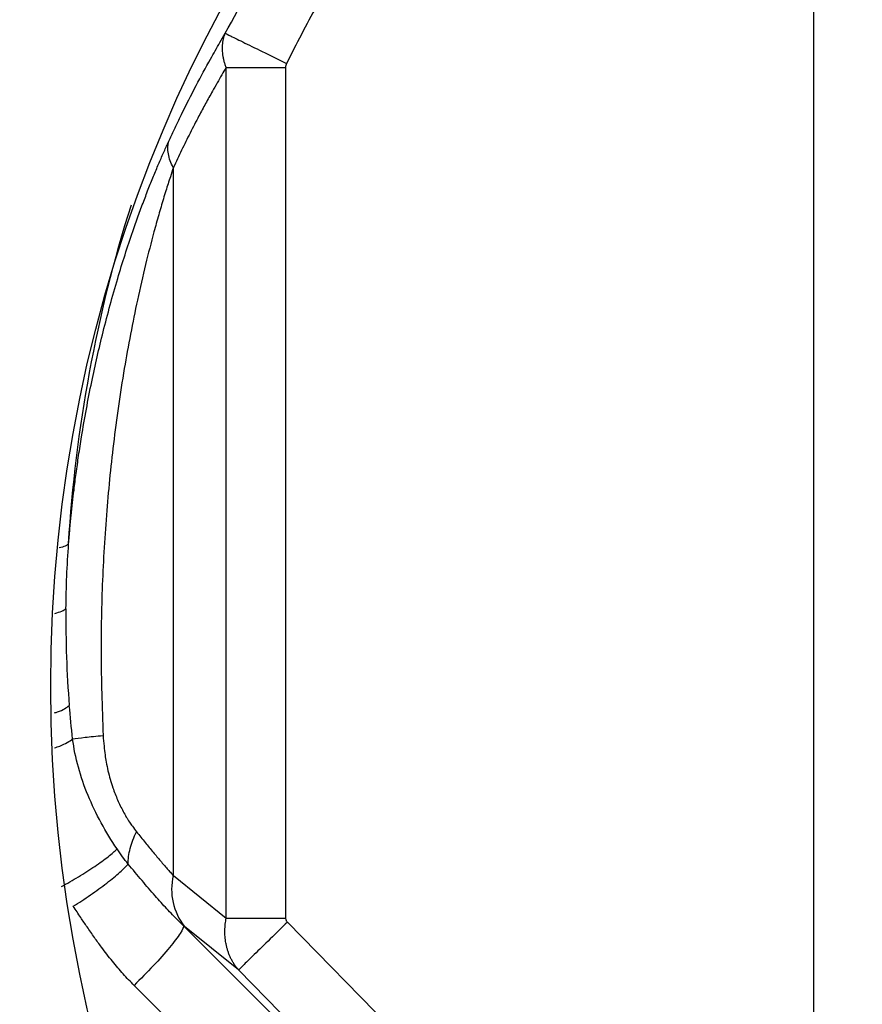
# Model space of a CAD drawing. Header units: millimetres. Extents: x 400 to 1688, y 100 to 1259.
# Tile 21 of 59: x 808 to 844, y 514 to 557. Entities that reach past the tile are written whole.
import ezdxf

# ---------------------------------------------------------------- set-up
doc = ezdxf.new("R2010")
doc.units = ezdxf.units.MM

msp = doc.modelspace()

# ---------------------------------------------------------------- linework, layer by layer
at = {"color": 7, "linetype": 'Continuous', "lineweight": 25}
for p, q in [((842.312, 494.395), (842.312, 579.916)), ((816.624, 517.915), (816.624, 555.126)), ((819.222, 555.126), (819.222, 517.915)), ((814.315, 519.773), (814.315, 550.741)), ((814.315, 519.773), (816.624, 517.915)), ((819.301, 517.737), (835.328, 501.375)), ((830.703, 501.637), (814.759, 517.582)), ((814.809, 517.542), (814.759, 517.582)), ((817.166, 515.646), (814.809, 517.542)), ((833.192, 499.284), (817.166, 515.646)), ((812.598, 514.97), (828.542, 499.025))]:
    msp.add_line(p, q, dxfattribs=at)
for radius in [125, 95, 92, 62.5]:
    msp.add_circle((871.453, 528.053), radius, dxfattribs=at)
msp.add_arc((816.842, 519.162), 2.6, 166.4179, 218.5524, dxfattribs=at)
for points, knots in [([(871.453, 651.553), (871.083, 651.552), (870.342, 651.55), (869.231, 651.535), (868.12, 651.51), (867.009, 651.475), (865.899, 651.43), (864.79, 651.375), (863.681, 651.31), (862.572, 651.235), (861.464, 651.15), (858.818, 650.923), (854.644, 650.449), (848.917, 649.526), (843.183, 648.323), (837.41, 646.819), (831.669, 645.022), (824.001, 642.202), (814.576, 637.913), (803.718, 631.578), (793.456, 624.089), (783.97, 615.537), (775.418, 606.051), (767.928, 595.789), (761.593, 584.93), (756.467, 573.665), (752.562, 562.185), (749.855, 550.671), (748.293, 539.29), (747.787, 528.053), (748.293, 516.817), (749.855, 505.436), (752.562, 493.922), (756.467, 482.441), (761.593, 471.176), (767.928, 460.317), (775.418, 450.055), (783.97, 440.57), (793.456, 432.018), (803.718, 424.528), (814.576, 418.193), (824.001, 413.904), (831.668, 411.084), (837.41, 409.288), (843.183, 407.784), (848.917, 406.58), (854.644, 405.657), (859.186, 405.141), (862.571, 404.866), (864.789, 404.726), (867.009, 404.627), (869.231, 404.565), (870.712, 404.557), (871.453, 404.553)], [0, 0, 0, 0, 0.002866, 0.005732, 0.008596, 0.01146, 0.014324, 0.017189, 0.020053, 0.022918, 0.025783, 0.02865, 0.043455, 0.058262, 0.073507, 0.088754, 0.104387, 0.120021, 0.151926, 0.184335, 0.217089, 0.250018, 0.282947, 0.315701, 0.34811, 0.380015, 0.411272, 0.441756, 0.47136, 0.5, 0.52864, 0.558244, 0.588728, 0.619985, 0.651891, 0.6843, 0.717053, 0.749982, 0.782911, 0.815665, 0.848074, 0.879979, 0.895612, 0.911246, 0.926492, 0.941739, 0.956544, 0.971351, 0.977082, 0.982811, 0.988539, 0.994268, 1, 1, 1, 1]), ([(842.312, 579.916), (842.087, 579.785), (841.639, 579.524), (840.974, 579.12), (840.314, 578.709), (839.66, 578.288), (839.012, 577.86), (838.37, 577.422), (837.733, 576.976), (837.102, 576.522), (836.477, 576.059), (835.858, 575.587), (834.326, 574.388), (831.96, 572.364), (828.923, 569.351), (826.117, 566.122), (824.125, 563.454), (822.796, 561.481), (822.028, 560.279), (821.29, 559.06), (820.583, 557.823), (819.904, 556.569), (819.478, 555.72), (819.264, 555.295)], [0, 0, 0, 0, 0.022759, 0.0455, 0.068228, 0.090946, 0.113659, 0.13637, 0.159084, 0.181805, 0.204537, 0.227283, 0.250049, 0.375178, 0.500003, 0.624828, 0.749964, 0.791696, 0.833371, 0.875014, 0.91665, 0.958304, 1, 1, 1, 1]), ([(814.116, 551.898), (814.193, 552.064), (814.375, 552.454), (814.771, 553.273), (815.299, 554.316), (815.864, 555.358), (816.291, 556.111), (816.508, 556.484), (816.586, 556.616)], [0, 0, 0, 0, 0.100094, 0.235785, 0.500033, 0.750046, 0.910823, 1, 1, 1, 1]), ([(816.624, 555.126), (816.607, 555.173), (816.573, 555.266), (816.533, 555.407), (816.502, 555.548), (816.48, 555.688), (816.466, 555.827), (816.462, 555.965), (816.467, 556.101), (816.482, 556.235), (816.506, 556.366), (816.539, 556.494), (816.569, 556.576), (816.584, 556.617)], [0, 0, 0, 0, 0.089459, 0.17908, 0.268914, 0.359017, 0.449444, 0.540235, 0.631405, 0.72296, 0.814909, 0.907259, 1, 1, 1, 1]), ([(816.584, 556.617), (816.611, 556.604), (816.691, 556.564), (816.981, 556.421), (817.19, 556.318), (817.704, 556.065), (818.008, 555.915), (818.637, 555.604), (818.961, 555.444), (819.264, 555.295)], [0, 0, 0, 0, 0.25, 0.25, 0.5, 0.5, 0.75, 0.75, 1, 1, 1, 1]), ([(819.264, 555.295), (819.252, 555.267), (819.228, 555.213), (819.224, 555.154), (819.222, 555.126)], [0, 0, 0, 0, 0.518027, 1, 1, 1, 1]), ([(816.624, 555.126), (816.56, 555.018), (816.429, 554.796), (816.229, 554.447), (815.993, 554.029), (815.726, 553.546), (815.401, 552.939), (815.05, 552.26), (814.676, 551.507), (814.434, 550.996), (814.315, 550.741)], [0, 0, 0, 0, 0.078423, 0.161797, 0.250129, 0.375685, 0.500172, 0.668942, 0.835527, 1, 1, 1, 1]), ([(816.624, 555.126), (816.886, 555.126), (817.269, 555.126), (818.176, 555.126), (818.699, 555.126), (819.222, 555.126)], [0, 0, 0, 0, 0.5, 0.5, 1, 1, 1, 1]), ([(809.737, 534.288), (809.754, 534.496), (809.788, 534.904), (809.847, 535.503), (809.908, 536.079), (809.979, 536.697), (810.066, 537.383), (810.176, 538.161), (810.384, 539.502), (810.719, 541.318), (811.247, 543.631), (811.848, 545.834), (812.386, 547.51), (812.778, 548.622), (813.015, 549.261), (813.247, 549.863), (813.474, 550.427), (813.695, 550.953), (813.908, 551.444), (814.048, 551.749), (814.116, 551.898)], [0, 0, 0, 0, 0.033094, 0.06496, 0.095598, 0.125009, 0.16377, 0.205433, 0.250002, 0.37994, 0.500011, 0.630741, 0.749965, 0.790259, 0.82894, 0.866055, 0.901657, 0.935803, 0.968559, 1, 1, 1, 1]), ([(814.315, 550.741), (814.207, 550.941), (814.133, 551.145), (814.065, 551.539), (814.071, 551.728), (814.115, 551.898)], [0, 0, 0, 0, 0.5, 0.5, 1, 1, 1, 1]), ([(814.315, 550.741), (814.271, 550.608), (814.196, 550.374), (814.084, 550.035), (813.982, 549.715), (813.845, 549.264), (813.67, 548.668), (813.406, 547.716), (813.089, 546.476), (812.635, 544.491), (812.133, 541.874), (811.682, 538.729), (811.362, 535.504), (811.211, 532.832), (811.155, 530.681), (811.15, 529.171), (811.186, 527.586), (811.223, 526.522), (811.244, 525.902)], [0, 0, 0, 0, 0.018591, 0.032572, 0.046637, 0.061931, 0.092483, 0.124587, 0.183986, 0.248017, 0.36912, 0.49999, 0.622542, 0.749987, 0.813993, 0.874997, 0.927185, 1, 1, 1, 1]), ([(809.914, 525.754), (810.044, 525.775), (810.228, 525.799), (810.683, 525.849), (810.954, 525.876), (811.244, 525.902)], [0, 0, 0, 0, 0.5, 0.5, 1, 1, 1, 1]), ([(811.244, 525.902), (811.257, 525.746), (811.281, 525.461), (811.324, 525.073), (811.38, 524.713), (811.456, 524.358), (811.554, 523.983), (811.689, 523.554), (811.872, 523.079), (812.076, 522.656), (812.255, 522.337), (812.389, 522.121), (812.541, 521.908), (812.644, 521.77), (812.704, 521.69)], [0, 0, 0, 0, 0.099766, 0.183018, 0.249882, 0.333064, 0.416349, 0.500025, 0.625964, 0.750023, 0.814536, 0.875046, 0.927185, 1, 1, 1, 1]), ([(811.857, 520.937), (811.609, 521.304), (811.374, 521.688), (810.946, 522.474), (810.753, 522.877), (810.249, 524.095), (810.018, 524.922), (809.914, 525.754)], [0, 0, 0, 0, 0.25, 0.25, 0.5, 0.5, 1, 1, 1, 1]), ([(812.34, 520.277), (812.336, 520.489), (812.367, 520.722), (812.492, 521.203), (812.586, 521.45), (812.704, 521.69)], [0, 0, 0, 0, 0.5, 0.5, 1, 1, 1, 1]), ([(812.704, 521.69), (812.769, 521.61), (812.896, 521.451), (813.082, 521.223), (813.261, 521.004), (813.433, 520.796), (813.598, 520.599), (813.756, 520.412), (813.906, 520.236), (814.049, 520.071), (814.186, 519.916), (814.272, 519.82), (814.315, 519.773)], [0, 0, 0, 0, 0.110923, 0.219288, 0.325138, 0.428519, 0.52948, 0.628075, 0.72436, 0.818399, 0.910255, 1, 1, 1, 1]), ([(809.421, 519.293), (809.664, 519.425), (809.917, 519.571), (810.415, 519.871), (810.659, 520.026), (811.102, 520.325), (811.301, 520.469), (811.631, 520.727), (811.762, 520.841), (811.857, 520.937)], [0, 0, 0, 0, 0.25, 0.25, 0.5, 0.5, 0.75, 0.75, 1, 1, 1, 1]), ([(809.943, 518.432), (810.186, 518.585), (810.44, 518.753), (810.94, 519.098), (811.184, 519.275), (811.624, 519.614), (811.819, 519.775), (812.135, 520.057), (812.256, 520.179), (812.34, 520.277)], [0, 0, 0, 0, 0.25, 0.25, 0.5, 0.5, 0.75, 0.75, 1, 1, 1, 1]), ([(814.759, 517.582), (814.679, 517.659), (814.516, 517.815), (814.274, 518.061), (814.027, 518.322), (813.775, 518.598), (813.413, 519.006), (812.935, 519.564), (812.543, 520.034), (812.34, 520.277)], [0, 0, 0, 0, 0.092148, 0.188211, 0.288194, 0.392114, 0.500016, 0.741848, 1, 1, 1, 1]), ([(812.598, 514.97), (812.519, 515.05), (812.358, 515.214), (812.122, 515.471), (811.885, 515.743), (811.647, 516.03), (811.408, 516.331), (811.146, 516.676), (810.857, 517.074), (810.556, 517.507), (810.249, 517.964), (810.05, 518.268), (809.943, 518.432)], [0, 0, 0, 0, 0.077173, 0.156953, 0.239401, 0.324567, 0.4125, 0.503241, 0.621761, 0.750483, 0.864958, 1, 1, 1, 1]), ([(817.166, 515.646), (817.133, 515.685), (817.068, 515.763), (816.981, 515.887), (816.902, 516.014), (816.833, 516.145), (816.772, 516.278), (816.72, 516.413), (816.676, 516.55), (816.641, 516.687), (816.603, 516.869), (816.574, 517.098), (816.565, 517.373), (816.58, 517.646), (816.61, 517.826), (816.624, 517.915)], [0, 0, 0, 0, 0.067338, 0.13354, 0.198593, 0.262485, 0.325208, 0.386762, 0.447156, 0.506399, 0.564506, 0.67774, 0.78797, 0.895333, 1, 1, 1, 1]), ([(816.624, 517.915), (816.757, 517.915), (816.923, 517.915), (817.309, 517.915), (817.529, 517.915), (817.997, 517.915), (818.245, 517.915), (818.739, 517.915), (818.986, 517.915), (819.222, 517.915)], [0, 0, 0, 0, 0.25, 0.25, 0.5, 0.5, 0.75, 0.75, 1, 1, 1, 1]), ([(819.301, 517.737), (819.059, 517.501), (818.801, 517.248), (818.3, 516.757), (818.058, 516.52), (817.648, 516.118), (817.481, 515.955), (817.251, 515.729), (817.187, 515.666), (817.166, 515.646)], [0, 0, 0, 0, 0.25, 0.25, 0.5, 0.5, 0.75, 0.75, 1, 1, 1, 1]), ([(819.222, 517.915), (819.223, 517.899), (819.225, 517.867), (819.241, 517.82), (819.265, 517.776), (819.289, 517.75), (819.301, 517.737)], [0, 0, 0, 0, 0.2405507, 0.4806505, 0.7307133, 1, 1, 1, 1]), ([(814.759, 517.582), (814.767, 517.524), (814.717, 517.408), (814.507, 517.08), (814.348, 516.868), (813.946, 516.382), (813.703, 516.108), (813.172, 515.541), (812.885, 515.248), (812.598, 514.97)], [0, 0, 0, 0, 0.25, 0.25, 0.5, 0.5, 0.75, 0.75, 1, 1, 1, 1])]:
    msp.add_open_spline(points, degree=3, knots=knots, dxfattribs=at)
at = {"color": 8, "linetype": 'Continuous', "lineweight": 25}
for points, knots in [([(816.584, 556.617), (818.028, 559.245), (820.917, 564.5), (826.507, 571.452), (830.936, 575.301), (833.102, 577.183)], [0, 0, 0, 0, 0.338182, 0.676413, 1, 1, 1, 1]), ([(809.737, 534.288), (809.701, 534.252), (809.634, 534.184), (809.423, 534.134), (809.326, 534.111)], [0, 0, 0, 0, 0.54478, 1, 1, 1, 1]), ([(809.138, 531.243), (809.248, 531.275), (809.471, 531.338), (809.571, 531.411), (809.621, 531.448)], [0, 0, 0, 0, 0.489285, 1, 1, 1, 1]), ([(809.124, 526.893), (809.167, 526.906), (809.49, 527.005), (809.639, 527.118), (809.768, 527.216)], [0, 0, 0, 0, 0.132682, 1, 1, 1, 1]), ([(809.12, 525.362), (809.2, 525.388), (809.573, 525.51), (809.764, 525.647), (809.914, 525.754)], [0, 0, 0, 0, 0.2147699, 1, 1, 1, 1])]:
    msp.add_open_spline(points, degree=3, knots=knots, dxfattribs=at)
at = {"color": 7, "linetype": 'Continuous', "lineweight": 25}
for points in [[(809.737, 534.288), (810.042, 539.316), (810.964, 544.308), (812.479, 549.118)], [(809.621, 531.448), (809.632, 532.396), (809.671, 533.344), (809.737, 534.288)], [(809.621, 531.448), (809.605, 530.033), (809.652, 528.62), (809.768, 527.216)], [(809.914, 525.754), (809.857, 526.241), (809.809, 526.729), (809.768, 527.216)], [(812.34, 520.277), (812.174, 520.488), (812.012, 520.708), (811.857, 520.937)]]:
    msp.add_open_spline(points, degree=3, dxfattribs=at)

doc.saveas('drawing.dxf')
